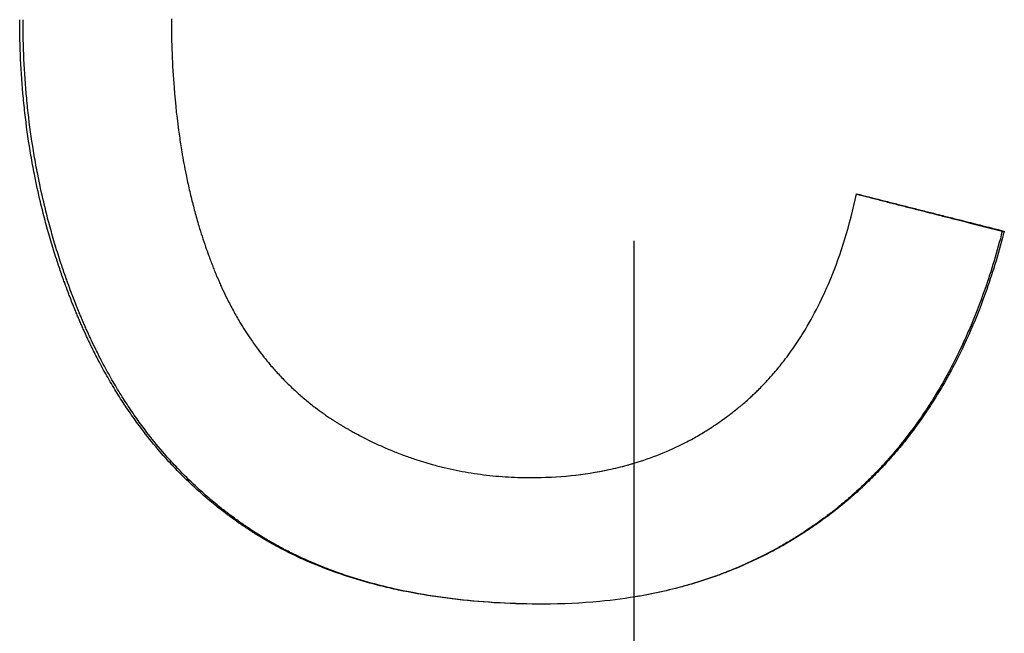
# Model space of a CAD drawing. Extents: x -1.84 to 1.84, y -0.04 to 4.98.
# Tile 5 of 8: x -0.13 to 0.08, y 2.74 to 2.88. Entities that reach past the tile are written whole.
import ezdxf

# ---------------------------------------------------------------- set-up
doc = ezdxf.new("R2010")
doc.units = 0
doc.header["$MEASUREMENT"] = 0
doc.linetypes.add('CHAIN', pattern=[0.7087, 0.4724, -0.0591, 0.1181, -0.0591])
doc.layers.get('0').update_dxf_attribs({"linetype": 'CONTINUOUS'})

msp = doc.modelspace()

# ---------------------------------------------------------------- linework, layer by layer
at = {"linetype": 'CHAIN'}
msp.add_line((0, 4.9825), (0, -0.045), dxfattribs=at)
msp.add_line((0.07939, 2.83119), (0.07982, 2.83119))
for points, knots in [([(-0.01948, 2.75088), (-0.02271, 2.75088), (-0.02587, 2.75097), (-0.02895, 2.75113), (-0.03203, 2.7513), (-0.03504, 2.75154), (-0.03797, 2.75187), (-0.03943, 2.75204), (-0.04088, 2.75222), (-0.0423, 2.75243), (-0.04516, 2.75284), (-0.04794, 2.75334), (-0.05064, 2.75391), (-0.05199, 2.7542), (-0.05333, 2.75451), (-0.05464, 2.75484), (-0.05661, 2.75533), (-0.05854, 2.75588), (-0.06043, 2.75646), (-0.06231, 2.75705), (-0.06416, 2.75768), (-0.06596, 2.75836), (-0.06656, 2.75859), (-0.06716, 2.75882), (-0.06775, 2.75906), (-0.06893, 2.75953), (-0.07009, 2.76003), (-0.07124, 2.76054), (-0.07181, 2.7608), (-0.07238, 2.76106), (-0.07294, 2.76133), (-0.07379, 2.76173), (-0.07462, 2.76215), (-0.07544, 2.76257), (-0.07627, 2.76299), (-0.07708, 2.76343), (-0.07788, 2.76388), (-0.07855, 2.76425), (-0.07921, 2.76463), (-0.07986, 2.76502), (-0.07999, 2.7651), (-0.08012, 2.76518), (-0.08025, 2.76526), (-0.08064, 2.76549), (-0.08103, 2.76573), (-0.08142, 2.76597), (-0.08167, 2.76614), (-0.08193, 2.7663), (-0.08218, 2.76646), (-0.08256, 2.76671), (-0.08294, 2.76695), (-0.08332, 2.76721), (-0.08345, 2.76729), (-0.08357, 2.76737), (-0.0837, 2.76746), (-0.08395, 2.76763), (-0.0842, 2.76779), (-0.08444, 2.76796), (-0.08457, 2.76805), (-0.08469, 2.76814), (-0.08482, 2.76822), (-0.08506, 2.76839), (-0.08531, 2.76857), (-0.08556, 2.76874), (-0.08568, 2.76883), (-0.0858, 2.76891), (-0.08592, 2.769), (-0.08629, 2.76926), (-0.08666, 2.76953), (-0.08702, 2.7698), (-0.08726, 2.76998), (-0.0875, 2.77016), (-0.08774, 2.77034), (-0.08846, 2.77088), (-0.08917, 2.77143), (-0.08988, 2.772), (-0.09034, 2.77237), (-0.09081, 2.77275), (-0.09127, 2.77314), (-0.09219, 2.77391), (-0.0931, 2.77469), (-0.09399, 2.7755), (-0.09444, 2.7759), (-0.09488, 2.77631), (-0.09532, 2.77672), (-0.09663, 2.77796), (-0.09791, 2.77924), (-0.09916, 2.78056), (-0.09999, 2.78143), (-0.1008, 2.78233), (-0.1016, 2.78325), (-0.10281, 2.78462), (-0.10397, 2.78604), (-0.10511, 2.78749), (-0.10548, 2.78798), (-0.10586, 2.78847), (-0.10623, 2.78897), (-0.10697, 2.78995), (-0.10769, 2.79096), (-0.1084, 2.79199), (-0.10876, 2.7925), (-0.10911, 2.79302), (-0.10946, 2.79354), (-0.11015, 2.79459), (-0.11083, 2.79565), (-0.1115, 2.79673), (-0.11183, 2.79727), (-0.11216, 2.79782), (-0.11248, 2.79837), (-0.11313, 2.79946), (-0.11377, 2.80058), (-0.11438, 2.80172), (-0.11469, 2.80229), (-0.115, 2.80286), (-0.1153, 2.80344), (-0.11576, 2.8043), (-0.1162, 2.80518), (-0.11664, 2.80607), (-0.11678, 2.80636), (-0.11693, 2.80666), (-0.11707, 2.80695), (-0.11728, 2.8074), (-0.1175, 2.80785), (-0.11771, 2.8083), (-0.11778, 2.80845), (-0.11785, 2.8086), (-0.11792, 2.80876), (-0.11806, 2.80906), (-0.1182, 2.80936), (-0.11834, 2.80967), (-0.1184, 2.80982), (-0.11847, 2.80997), (-0.11854, 2.81012), (-0.11868, 2.81043), (-0.11881, 2.81074), (-0.11895, 2.81104), (-0.11902, 2.8112), (-0.11908, 2.81135), (-0.11915, 2.81151), (-0.11928, 2.81182), (-0.11942, 2.81213), (-0.11955, 2.81244), (-0.11962, 2.81259), (-0.11968, 2.81275), (-0.11975, 2.81291), (-0.11988, 2.81322), (-0.12001, 2.81353), (-0.12014, 2.81384), (-0.1202, 2.814), (-0.12027, 2.81416), (-0.12033, 2.81431), (-0.12046, 2.81463), (-0.12059, 2.81494), (-0.12071, 2.81525), (-0.12077, 2.81541), (-0.12084, 2.81557), (-0.1209, 2.81572), (-0.12109, 2.81619), (-0.12127, 2.81667), (-0.12145, 2.81714), (-0.12158, 2.81745), (-0.1217, 2.81777), (-0.12182, 2.81809), (-0.12206, 2.81872), (-0.12229, 2.81935), (-0.12252, 2.81999), (-0.12264, 2.8203), (-0.12275, 2.82062), (-0.12287, 2.82094), (-0.12321, 2.82189), (-0.12354, 2.82285), (-0.12386, 2.82381), (-0.12408, 2.82445), (-0.12429, 2.82509), (-0.12449, 2.82574), (-0.12491, 2.82703), (-0.1253, 2.82832), (-0.12568, 2.82962), (-0.12587, 2.83027), (-0.12606, 2.83092), (-0.12624, 2.83157), (-0.1266, 2.83287), (-0.12695, 2.83418), (-0.12728, 2.8355), (-0.12745, 2.83616), (-0.12761, 2.83682), (-0.12776, 2.83748), (-0.12823, 2.83946), (-0.12867, 2.84146), (-0.12906, 2.84347), (-0.12933, 2.84481), (-0.12958, 2.84615), (-0.12981, 2.8475), (-0.13027, 2.85021), (-0.13067, 2.85293), (-0.131, 2.85568), (-0.13116, 2.85706), (-0.13131, 2.85844), (-0.13144, 2.85982), (-0.13171, 2.8626), (-0.1319, 2.86539), (-0.13204, 2.86821), (-0.13217, 2.87103), (-0.13223, 2.87387), (-0.13223, 2.87674)], [0, 0, 0, 0, 0.125, 0.125, 0.125, 0.25, 0.25, 0.25, 0.3125, 0.3125, 0.3125, 0.4375, 0.4375, 0.4375, 0.5, 0.5, 0.5, 0.59375, 0.59375, 0.59375, 0.6875, 0.6875, 0.6875, 0.71875, 0.71875, 0.71875, 0.78125, 0.78125, 0.78125, 0.8125, 0.8125, 0.8125, 0.859375, 0.859375, 0.859375, 0.90625, 0.90625, 0.90625, 0.945312, 0.945312, 0.945312, 0.953125, 0.953125, 0.953125, 0.976562, 0.976562, 0.976562, 0.992188, 0.992188, 0.992188, 1.015625, 1.015625, 1.015625, 1.023438, 1.023438, 1.023438, 1.039062, 1.039062, 1.039062, 1.046875, 1.046875, 1.046875, 1.0625, 1.0625, 1.0625, 1.070312, 1.070312, 1.070312, 1.09375, 1.09375, 1.09375, 1.109375, 1.109375, 1.109375, 1.15625, 1.15625, 1.15625, 1.1875, 1.1875, 1.1875, 1.25, 1.25, 1.25, 1.28125, 1.28125, 1.28125, 1.375, 1.375, 1.375, 1.4375, 1.4375, 1.4375, 1.53125, 1.53125, 1.53125, 1.5625, 1.5625, 1.5625, 1.625, 1.625, 1.625, 1.65625, 1.65625, 1.65625, 1.71875, 1.71875, 1.71875, 1.75, 1.75, 1.75, 1.8125, 1.8125, 1.8125, 1.84375, 1.84375, 1.84375, 1.890625, 1.890625, 1.890625, 1.90625, 1.90625, 1.90625, 1.929688, 1.929688, 1.929688, 1.9375, 1.9375, 1.9375, 1.953125, 1.953125, 1.953125, 1.960938, 1.960938, 1.960938, 1.976562, 1.976562, 1.976562, 1.984375, 1.984375, 1.984375, 2, 2, 2, 2.007812, 2.007812, 2.007812, 2.023438, 2.023438, 2.023438, 2.03125, 2.03125, 2.03125, 2.046875, 2.046875, 2.046875, 2.054688, 2.054688, 2.054688, 2.078125, 2.078125, 2.078125, 2.09375, 2.09375, 2.09375, 2.125, 2.125, 2.125, 2.140625, 2.140625, 2.140625, 2.1875, 2.1875, 2.1875, 2.21875, 2.21875, 2.21875, 2.28125, 2.28125, 2.28125, 2.3125, 2.3125, 2.3125, 2.375, 2.375, 2.375, 2.40625, 2.40625, 2.40625, 2.5, 2.5, 2.5, 2.5625, 2.5625, 2.5625, 2.6875, 2.6875, 2.6875, 2.75, 2.75, 2.75, 2.875, 2.875, 2.875, 3, 3, 3, 3]), ([(-0.01948, 2.75088), (-0.02266, 2.75089), (-0.02576, 2.75097), (-0.02879, 2.75113), (-0.03186, 2.7513), (-0.03485, 2.75154), (-0.03776, 2.75187), (-0.03922, 2.75204), (-0.04066, 2.75222), (-0.04208, 2.75243), (-0.04491, 2.75284), (-0.04768, 2.75334), (-0.05037, 2.75391), (-0.05171, 2.7542), (-0.05304, 2.75451), (-0.05434, 2.75484), (-0.05631, 2.75533), (-0.05822, 2.75588), (-0.0601, 2.75646), (-0.06073, 2.75666), (-0.06135, 2.75686), (-0.06196, 2.75707), (-0.06319, 2.75748), (-0.06441, 2.75791), (-0.0656, 2.75836), (-0.0662, 2.75859), (-0.06679, 2.75882), (-0.06738, 2.75906), (-0.06856, 2.75953), (-0.06971, 2.76003), (-0.07085, 2.76054), (-0.07142, 2.7608), (-0.07199, 2.76106), (-0.07255, 2.76133), (-0.07338, 2.76173), (-0.07421, 2.76215), (-0.07503, 2.76257), (-0.07531, 2.76271), (-0.07558, 2.76285), (-0.07585, 2.763), (-0.07639, 2.76329), (-0.07693, 2.76358), (-0.07746, 2.76388), (-0.07772, 2.76403), (-0.07799, 2.76418), (-0.07825, 2.76433), (-0.07865, 2.76456), (-0.07904, 2.76479), (-0.07943, 2.76502), (-0.07956, 2.7651), (-0.07969, 2.76518), (-0.07982, 2.76526), (-0.08008, 2.76542), (-0.08033, 2.76557), (-0.08059, 2.76573), (-0.08072, 2.76581), (-0.08085, 2.76589), (-0.08097, 2.76597), (-0.08123, 2.76614), (-0.08148, 2.7663), (-0.08174, 2.76646), (-0.08186, 2.76654), (-0.08199, 2.76662), (-0.08212, 2.76671), (-0.08237, 2.76687), (-0.08262, 2.76704), (-0.08287, 2.76721), (-0.08299, 2.76729), (-0.08312, 2.76737), (-0.08324, 2.76746), (-0.08349, 2.76763), (-0.08374, 2.76779), (-0.08399, 2.76796), (-0.08411, 2.76805), (-0.08423, 2.76814), (-0.08436, 2.76822), (-0.0846, 2.76839), (-0.08485, 2.76857), (-0.08509, 2.76874), (-0.08521, 2.76883), (-0.08534, 2.76891), (-0.08546, 2.769), (-0.08582, 2.76926), (-0.08619, 2.76953), (-0.08655, 2.7698), (-0.08679, 2.76998), (-0.08703, 2.77016), (-0.08727, 2.77034), (-0.08798, 2.77088), (-0.08869, 2.77143), (-0.08939, 2.772), (-0.08985, 2.77237), (-0.09032, 2.77275), (-0.09077, 2.77314), (-0.09169, 2.77391), (-0.09259, 2.77469), (-0.09348, 2.7755), (-0.09392, 2.7759), (-0.09436, 2.77631), (-0.0948, 2.77672), (-0.09611, 2.77796), (-0.09738, 2.77924), (-0.09862, 2.78056), (-0.09945, 2.78143), (-0.10026, 2.78233), (-0.10105, 2.78325), (-0.10225, 2.78462), (-0.10341, 2.78604), (-0.10454, 2.78749), (-0.10491, 2.78798), (-0.10528, 2.78847), (-0.10565, 2.78897), (-0.10639, 2.78995), (-0.10711, 2.79096), (-0.10782, 2.79199), (-0.10817, 2.7925), (-0.10852, 2.79302), (-0.10886, 2.79354), (-0.10955, 2.79459), (-0.11023, 2.79565), (-0.11089, 2.79673), (-0.11122, 2.79727), (-0.11155, 2.79782), (-0.11187, 2.79837), (-0.11252, 2.79946), (-0.11315, 2.80058), (-0.11376, 2.80172), (-0.11407, 2.80229), (-0.11438, 2.80286), (-0.11468, 2.80344), (-0.11513, 2.8043), (-0.11557, 2.80518), (-0.116, 2.80607), (-0.11615, 2.80636), (-0.11629, 2.80666), (-0.11643, 2.80695), (-0.11665, 2.8074), (-0.11686, 2.80785), (-0.11707, 2.8083), (-0.11714, 2.80845), (-0.11721, 2.8086), (-0.11728, 2.80876), (-0.11742, 2.80906), (-0.11756, 2.80936), (-0.11769, 2.80967), (-0.11776, 2.80982), (-0.11783, 2.80997), (-0.1179, 2.81012), (-0.11803, 2.81043), (-0.11817, 2.81074), (-0.1183, 2.81104), (-0.11837, 2.8112), (-0.11844, 2.81135), (-0.1185, 2.81151), (-0.11864, 2.81182), (-0.11877, 2.81213), (-0.1189, 2.81244), (-0.11897, 2.81259), (-0.11903, 2.81275), (-0.1191, 2.81291), (-0.11923, 2.81322), (-0.11936, 2.81353), (-0.11949, 2.81384), (-0.11955, 2.814), (-0.11961, 2.81416), (-0.11968, 2.81431), (-0.11981, 2.81463), (-0.11993, 2.81494), (-0.12006, 2.81525), (-0.12012, 2.81541), (-0.12018, 2.81557), (-0.12024, 2.81572), (-0.12043, 2.81619), (-0.12061, 2.81667), (-0.1208, 2.81714), (-0.12092, 2.81745), (-0.12104, 2.81777), (-0.12116, 2.81809), (-0.12139, 2.81872), (-0.12163, 2.81935), (-0.12186, 2.81999), (-0.12197, 2.8203), (-0.12209, 2.82062), (-0.1222, 2.82094), (-0.12254, 2.82189), (-0.12287, 2.82285), (-0.12319, 2.82381), (-0.1234, 2.82445), (-0.12361, 2.82509), (-0.12382, 2.82574), (-0.12423, 2.82703), (-0.12462, 2.82832), (-0.125, 2.82962), (-0.12519, 2.83027), (-0.12537, 2.83092), (-0.12555, 2.83157), (-0.12592, 2.83287), (-0.12626, 2.83418), (-0.12659, 2.8355), (-0.12675, 2.83616), (-0.12691, 2.83682), (-0.12707, 2.83748), (-0.12754, 2.83946), (-0.12797, 2.84146), (-0.12836, 2.84347), (-0.12863, 2.84481), (-0.12887, 2.84615), (-0.1291, 2.8475), (-0.12956, 2.85021), (-0.12996, 2.85293), (-0.13029, 2.85568), (-0.13045, 2.85706), (-0.1306, 2.85844), (-0.13073, 2.85982), (-0.13099, 2.8626), (-0.13119, 2.86539), (-0.13132, 2.86821), (-0.13145, 2.87103), (-0.13152, 2.87387), (-0.13152, 2.87674)], [0.00137, 0.00137, 0.00137, 0.00137, 0.125, 0.125, 0.125, 0.25, 0.25, 0.25, 0.3125, 0.3125, 0.3125, 0.4375, 0.4375, 0.4375, 0.5, 0.5, 0.5, 0.59375, 0.59375, 0.59375, 0.625, 0.625, 0.625, 0.6875, 0.6875, 0.6875, 0.71875, 0.71875, 0.71875, 0.78125, 0.78125, 0.78125, 0.8125, 0.8125, 0.8125, 0.859375, 0.859375, 0.859375, 0.875, 0.875, 0.875, 0.90625, 0.90625, 0.90625, 0.921875, 0.921875, 0.921875, 0.945312, 0.945312, 0.945312, 0.953125, 0.953125, 0.953125, 0.96875, 0.96875, 0.96875, 0.976562, 0.976562, 0.976562, 0.992188, 0.992188, 0.992188, 1, 1, 1, 1.015625, 1.015625, 1.015625, 1.023438, 1.023438, 1.023438, 1.039062, 1.039062, 1.039062, 1.046875, 1.046875, 1.046875, 1.0625, 1.0625, 1.0625, 1.070312, 1.070312, 1.070312, 1.09375, 1.09375, 1.09375, 1.109375, 1.109375, 1.109375, 1.15625, 1.15625, 1.15625, 1.1875, 1.1875, 1.1875, 1.25, 1.25, 1.25, 1.28125, 1.28125, 1.28125, 1.375, 1.375, 1.375, 1.4375, 1.4375, 1.4375, 1.53125, 1.53125, 1.53125, 1.5625, 1.5625, 1.5625, 1.625, 1.625, 1.625, 1.65625, 1.65625, 1.65625, 1.71875, 1.71875, 1.71875, 1.75, 1.75, 1.75, 1.8125, 1.8125, 1.8125, 1.84375, 1.84375, 1.84375, 1.890625, 1.890625, 1.890625, 1.90625, 1.90625, 1.90625, 1.929688, 1.929688, 1.929688, 1.9375, 1.9375, 1.9375, 1.953125, 1.953125, 1.953125, 1.960938, 1.960938, 1.960938, 1.976562, 1.976562, 1.976562, 1.984375, 1.984375, 1.984375, 2, 2, 2, 2.007812, 2.007812, 2.007812, 2.023438, 2.023438, 2.023438, 2.03125, 2.03125, 2.03125, 2.046875, 2.046875, 2.046875, 2.054688, 2.054688, 2.054688, 2.078125, 2.078125, 2.078125, 2.09375, 2.09375, 2.09375, 2.125, 2.125, 2.125, 2.140625, 2.140625, 2.140625, 2.1875, 2.1875, 2.1875, 2.21875, 2.21875, 2.21875, 2.28125, 2.28125, 2.28125, 2.3125, 2.3125, 2.3125, 2.375, 2.375, 2.375, 2.40625, 2.40625, 2.40625, 2.5, 2.5, 2.5, 2.5625, 2.5625, 2.5625, 2.6875, 2.6875, 2.6875, 2.75, 2.75, 2.75, 2.875, 2.875, 2.875, 3, 3, 3, 3]), ([(-0.09956, 2.87692), (-0.09956, 2.87438), (-0.09951, 2.87187), (-0.09942, 2.8694), (-0.09932, 2.86694), (-0.09918, 2.86451), (-0.099, 2.86213), (-0.09872, 2.85855), (-0.09833, 2.85506), (-0.09784, 2.85166), (-0.09768, 2.85053), (-0.0975, 2.84941), (-0.09732, 2.84829), (-0.09704, 2.84662), (-0.09673, 2.84498), (-0.0964, 2.84335), (-0.09629, 2.84281), (-0.09618, 2.84227), (-0.09606, 2.84174), (-0.09583, 2.84066), (-0.09558, 2.8396), (-0.09532, 2.83855), (-0.0952, 2.83802), (-0.09507, 2.8375), (-0.09493, 2.83698), (-0.09466, 2.83593), (-0.09438, 2.8349), (-0.09409, 2.83388), (-0.09395, 2.83337), (-0.0938, 2.83286), (-0.09365, 2.83235), (-0.09342, 2.83159), (-0.09318, 2.83084), (-0.09294, 2.83009), (-0.0927, 2.82934), (-0.09246, 2.8286), (-0.0922, 2.82786), (-0.09199, 2.82725), (-0.09178, 2.82664), (-0.09156, 2.82603), (-0.09142, 2.82567), (-0.09129, 2.8253), (-0.09115, 2.82494), (-0.09102, 2.82458), (-0.09088, 2.82422), (-0.09074, 2.82386), (-0.0906, 2.82351), (-0.09046, 2.82315), (-0.09032, 2.82279), (-0.09018, 2.82244), (-0.09004, 2.82209), (-0.08989, 2.82174), (-0.08984, 2.82162), (-0.08979, 2.8215), (-0.08974, 2.82139), (-0.08964, 2.82116), (-0.08955, 2.82092), (-0.08945, 2.82069), (-0.0894, 2.82058), (-0.08935, 2.82046), (-0.0893, 2.82035), (-0.08915, 2.82), (-0.08899, 2.81966), (-0.08884, 2.81932), (-0.08874, 2.81909), (-0.08863, 2.81887), (-0.08853, 2.81864), (-0.08822, 2.81797), (-0.08789, 2.8173), (-0.08757, 2.81664), (-0.08735, 2.81621), (-0.08713, 2.81577), (-0.0869, 2.81534), (-0.08645, 2.81448), (-0.08599, 2.81363), (-0.08552, 2.8128), (-0.08528, 2.81238), (-0.08504, 2.81197), (-0.08479, 2.81156), (-0.08406, 2.81034), (-0.0833, 2.80915), (-0.08251, 2.80799), (-0.08199, 2.80722), (-0.08145, 2.80646), (-0.0809, 2.80572), (-0.08007, 2.80461), (-0.07922, 2.80353), (-0.07833, 2.80249), (-0.07804, 2.80214), (-0.07774, 2.8018), (-0.07744, 2.80146), (-0.07683, 2.80078), (-0.07622, 2.80011), (-0.07559, 2.79946), (-0.07528, 2.79914), (-0.07496, 2.79881), (-0.07464, 2.7985), (-0.074, 2.79786), (-0.07335, 2.79724), (-0.07268, 2.79664), (-0.07235, 2.79633), (-0.07201, 2.79604), (-0.07167, 2.79574), (-0.07099, 2.79515), (-0.0703, 2.79458), (-0.0696, 2.79402), (-0.06925, 2.79374), (-0.06889, 2.79346), (-0.06853, 2.79319), (-0.06799, 2.79278), (-0.06745, 2.79238), (-0.0669, 2.79199), (-0.06671, 2.79186), (-0.06653, 2.79173), (-0.06634, 2.7916), (-0.06606, 2.79141), (-0.06578, 2.79122), (-0.0655, 2.79103), (-0.06541, 2.79097), (-0.06531, 2.7909), (-0.06522, 2.79084), (-0.06503, 2.79072), (-0.06484, 2.79059), (-0.06465, 2.79047), (-0.06455, 2.79041), (-0.06446, 2.79035), (-0.06436, 2.79029), (-0.06417, 2.79016), (-0.06398, 2.79004), (-0.06379, 2.78992), (-0.06369, 2.78986), (-0.06359, 2.7898), (-0.0635, 2.78974), (-0.0633, 2.78963), (-0.06311, 2.78951), (-0.06291, 2.78939), (-0.06282, 2.78933), (-0.06272, 2.78927), (-0.06262, 2.78922), (-0.06243, 2.7891), (-0.06223, 2.78898), (-0.06203, 2.78887), (-0.06194, 2.78881), (-0.06184, 2.78875), (-0.06174, 2.7887), (-0.06154, 2.78858), (-0.06135, 2.78847), (-0.06115, 2.78836), (-0.06105, 2.7883), (-0.06095, 2.78825), (-0.06086, 2.78819), (-0.06056, 2.78803), (-0.06026, 2.78786), (-0.05997, 2.7877), (-0.05977, 2.78759), (-0.05957, 2.78749), (-0.05937, 2.78738), (-0.05898, 2.78717), (-0.05858, 2.78696), (-0.05818, 2.78675), (-0.05798, 2.78665), (-0.05778, 2.78655), (-0.05758, 2.78645), (-0.05698, 2.78615), (-0.05638, 2.78585), (-0.05577, 2.78557), (-0.05537, 2.78538), (-0.05497, 2.78519), (-0.05456, 2.78501), (-0.05375, 2.78464), (-0.05294, 2.78429), (-0.05212, 2.78395), (-0.05171, 2.78378), (-0.0513, 2.78362), (-0.05089, 2.78346), (-0.05007, 2.78314), (-0.04924, 2.78283), (-0.04841, 2.78253), (-0.04799, 2.78239), (-0.04758, 2.78225), (-0.04716, 2.78211), (-0.04591, 2.78169), (-0.04464, 2.7813), (-0.04337, 2.78095), (-0.04252, 2.78072), (-0.04167, 2.7805), (-0.04082, 2.78029), (-0.0391, 2.77988), (-0.03738, 2.77953), (-0.03563, 2.77924), (-0.03476, 2.77909), (-0.03388, 2.77896), (-0.033, 2.77884), (-0.03124, 2.77861), (-0.02946, 2.77843), (-0.02766, 2.77832), (-0.02587, 2.7782), (-0.02405, 2.77814), (-0.02223, 2.77814)], [0, 0, 0, 0, 0.125, 0.125, 0.125, 0.25, 0.25, 0.25, 0.4375, 0.4375, 0.4375, 0.5, 0.5, 0.5, 0.59375, 0.59375, 0.59375, 0.625, 0.625, 0.625, 0.6875, 0.6875, 0.6875, 0.71875, 0.71875, 0.71875, 0.78125, 0.78125, 0.78125, 0.8125, 0.8125, 0.8125, 0.859375, 0.859375, 0.859375, 0.90625, 0.90625, 0.90625, 0.945312, 0.945312, 0.945312, 0.96875, 0.96875, 0.96875, 0.992188, 0.992188, 0.992188, 1.015625, 1.015625, 1.015625, 1.039062, 1.039062, 1.039062, 1.046875, 1.046875, 1.046875, 1.0625, 1.0625, 1.0625, 1.070312, 1.070312, 1.070312, 1.09375, 1.09375, 1.09375, 1.109375, 1.109375, 1.109375, 1.15625, 1.15625, 1.15625, 1.1875, 1.1875, 1.1875, 1.25, 1.25, 1.25, 1.28125, 1.28125, 1.28125, 1.375, 1.375, 1.375, 1.4375, 1.4375, 1.4375, 1.53125, 1.53125, 1.53125, 1.5625, 1.5625, 1.5625, 1.625, 1.625, 1.625, 1.65625, 1.65625, 1.65625, 1.71875, 1.71875, 1.71875, 1.75, 1.75, 1.75, 1.8125, 1.8125, 1.8125, 1.84375, 1.84375, 1.84375, 1.890625, 1.890625, 1.890625, 1.90625, 1.90625, 1.90625, 1.929688, 1.929688, 1.929688, 1.9375, 1.9375, 1.9375, 1.953125, 1.953125, 1.953125, 1.960938, 1.960938, 1.960938, 1.976562, 1.976562, 1.976562, 1.984375, 1.984375, 1.984375, 2, 2, 2, 2.007812, 2.007812, 2.007812, 2.023438, 2.023438, 2.023438, 2.03125, 2.03125, 2.03125, 2.046875, 2.046875, 2.046875, 2.054688, 2.054688, 2.054688, 2.078125, 2.078125, 2.078125, 2.09375, 2.09375, 2.09375, 2.125, 2.125, 2.125, 2.140625, 2.140625, 2.140625, 2.1875, 2.1875, 2.1875, 2.21875, 2.21875, 2.21875, 2.28125, 2.28125, 2.28125, 2.3125, 2.3125, 2.3125, 2.375, 2.375, 2.375, 2.40625, 2.40625, 2.40625, 2.5, 2.5, 2.5, 2.5625, 2.5625, 2.5625, 2.6875, 2.6875, 2.6875, 2.75, 2.75, 2.75, 2.875, 2.875, 2.875, 3, 3, 3, 3]), ([(-0.02223, 2.77814), (-0.01926, 2.77814), (-0.01637, 2.77828), (-0.01355, 2.77857), (-0.01074, 2.77885), (-0.008, 2.77928), (-0.00534, 2.77985), (-0.004, 2.78013), (-0.00269, 2.78045), (-0.0014, 2.78081), (0.00054, 2.78134), (0.00244, 2.78196), (0.00429, 2.78265), (0.00615, 2.78334), (0.00796, 2.78412), (0.00973, 2.78497), (0.01032, 2.78525), (0.0109, 2.78555), (0.01148, 2.78585), (0.01235, 2.7863), (0.01321, 2.78678), (0.01406, 2.78727), (0.01491, 2.78776), (0.01574, 2.78828), (0.01657, 2.78881), (0.01726, 2.78926), (0.01794, 2.78971), (0.01861, 2.79019), (0.01875, 2.79028), (0.01888, 2.79038), (0.01902, 2.79047), (0.01942, 2.79076), (0.01982, 2.79105), (0.02022, 2.79135), (0.02048, 2.79154), (0.02075, 2.79174), (0.02101, 2.79195), (0.02134, 2.7922), (0.02166, 2.79246), (0.02199, 2.79272), (0.02205, 2.79277), (0.02212, 2.79282), (0.02218, 2.79287), (0.02251, 2.79313), (0.02283, 2.7934), (0.02315, 2.79367), (0.02321, 2.79372), (0.02328, 2.79377), (0.02334, 2.79383), (0.02372, 2.79415), (0.0241, 2.79448), (0.02448, 2.79481), (0.0246, 2.79492), (0.02472, 2.79504), (0.02485, 2.79515), (0.0251, 2.79537), (0.02534, 2.7956), (0.02559, 2.79583), (0.02571, 2.79594), (0.02583, 2.79606), (0.02595, 2.79617), (0.0262, 2.7964), (0.02644, 2.79663), (0.02668, 2.79687), (0.0268, 2.79699), (0.02692, 2.79711), (0.02703, 2.79722), (0.02739, 2.79758), (0.02774, 2.79794), (0.02809, 2.79831), (0.02832, 2.79855), (0.02856, 2.7988), (0.02878, 2.79904), (0.02924, 2.79954), (0.02969, 2.80005), (0.03014, 2.80056), (0.03036, 2.80082), (0.03058, 2.80108), (0.0308, 2.80134), (0.03146, 2.80212), (0.0321, 2.80292), (0.03272, 2.80375), (0.03314, 2.80429), (0.03355, 2.80485), (0.03395, 2.80542), (0.03476, 2.80655), (0.03554, 2.80771), (0.03629, 2.80892), (0.03666, 2.80952), (0.03703, 2.81012), (0.03739, 2.81074), (0.03848, 2.8126), (0.0395, 2.81453), (0.04046, 2.81654), (0.0411, 2.81788), (0.04172, 2.81925), (0.0423, 2.82066), (0.04348, 2.82348), (0.04454, 2.82644), (0.04549, 2.82953), (0.04644, 2.83263), (0.04728, 2.83586), (0.04801, 2.83924)], [0, 0, 0, 0, 0.166667, 0.166667, 0.166667, 0.333333, 0.333333, 0.333333, 0.416667, 0.416667, 0.416667, 0.541667, 0.541667, 0.541667, 0.666667, 0.666667, 0.666667, 0.708333, 0.708333, 0.708333, 0.770833, 0.770833, 0.770833, 0.833333, 0.833333, 0.833333, 0.885417, 0.885417, 0.885417, 0.895833, 0.895833, 0.895833, 0.927083, 0.927083, 0.927083, 0.947917, 0.947917, 0.947917, 0.973958, 0.973958, 0.973958, 0.979167, 0.979167, 0.979167, 1.005208, 1.005208, 1.005208, 1.010417, 1.010417, 1.010417, 1.041667, 1.041667, 1.041667, 1.052083, 1.052083, 1.052083, 1.072917, 1.072917, 1.072917, 1.083333, 1.083333, 1.083333, 1.104167, 1.104167, 1.104167, 1.114583, 1.114583, 1.114583, 1.145833, 1.145833, 1.145833, 1.166667, 1.166667, 1.166667, 1.208333, 1.208333, 1.208333, 1.229167, 1.229167, 1.229167, 1.291667, 1.291667, 1.291667, 1.333333, 1.333333, 1.333333, 1.416667, 1.416667, 1.416667, 1.458333, 1.458333, 1.458333, 1.583333, 1.583333, 1.583333, 1.666667, 1.666667, 1.666667, 1.833333, 1.833333, 1.833333, 2, 2, 2, 2]), ([(0.048, 2.83918), (0.0488, 2.83897), (0.04959, 2.83877), (0.05039, 2.83857), (0.05127, 2.83834), (0.05215, 2.83812), (0.05303, 2.8379), (0.05347, 2.83778), (0.05391, 2.83767), (0.05435, 2.83756), (0.05522, 2.83734), (0.0561, 2.83711), (0.05698, 2.83689), (0.05742, 2.83678), (0.05786, 2.83667), (0.0583, 2.83655), (0.05918, 2.83633), (0.06006, 2.83611), (0.06094, 2.83588), (0.06138, 2.83577), (0.06182, 2.83566), (0.06226, 2.83555), (0.06357, 2.83521), (0.06489, 2.83488), (0.06621, 2.83454), (0.06709, 2.83432), (0.06797, 2.8341), (0.06885, 2.83387), (0.06929, 2.83376), (0.06972, 2.83365), (0.07016, 2.83354), (0.07324, 2.83275), (0.07631, 2.83197), (0.07939, 2.83119)], [0.00065031, 0.00065031, 0.00065031, 0.00065031, 0.00694926, 0.00694926, 0.00694926, 0.01389853, 0.01389853, 0.01389853, 0.01737316, 0.01737316, 0.01737316, 0.02432242, 0.02432242, 0.02432242, 0.02779705, 0.02779705, 0.02779705, 0.03474631, 0.03474631, 0.03474631, 0.03822094, 0.03822094, 0.03822094, 0.04864484, 0.04864484, 0.04864484, 0.0555941, 0.0555941, 0.0555941, 0.05906873, 0.05906873, 0.05906873, 0.08339115, 0.08339115, 0.08339115, 0.08339115]), ([(0.04801, 2.83924), (0.04978, 2.83879), (0.05155, 2.83834), (0.05332, 2.8379), (0.05376, 2.83778), (0.0542, 2.83767), (0.05464, 2.83756), (0.05553, 2.83734), (0.05641, 2.83711), (0.05729, 2.83689), (0.05773, 2.83678), (0.05818, 2.83667), (0.05862, 2.83655), (0.0595, 2.83633), (0.06039, 2.83611), (0.06127, 2.83588), (0.06171, 2.83577), (0.06215, 2.83566), (0.06259, 2.83555), (0.06348, 2.83533), (0.06436, 2.8351), (0.06525, 2.83488), (0.06569, 2.83477), (0.06613, 2.83465), (0.06657, 2.83454), (0.06745, 2.83432), (0.06834, 2.8341), (0.06922, 2.83387), (0.06966, 2.83376), (0.07011, 2.83365), (0.07055, 2.83354), (0.07187, 2.8332), (0.0732, 2.83287), (0.07452, 2.83253), (0.07629, 2.83208), (0.07806, 2.83164), (0.07982, 2.83119)], [0, 0, 0, 0, 0.01389853, 0.01389853, 0.01389853, 0.01737316, 0.01737316, 0.01737316, 0.02432242, 0.02432242, 0.02432242, 0.02779705, 0.02779705, 0.02779705, 0.03474631, 0.03474631, 0.03474631, 0.03822094, 0.03822094, 0.03822094, 0.04517021, 0.04517021, 0.04517021, 0.04864484, 0.04864484, 0.04864484, 0.0555941, 0.0555941, 0.0555941, 0.05906873, 0.05906873, 0.05906873, 0.06949263, 0.06949263, 0.06949263, 0.08339115, 0.08339115, 0.08339115, 0.08339115]), ([(0.07982, 2.83119), (0.07871, 2.82684), (0.07744, 2.82266), (0.07603, 2.81866), (0.07498, 2.81565), (0.07384, 2.81274), (0.07261, 2.80993), (0.07139, 2.80712), (0.07009, 2.80441), (0.0687, 2.80179), (0.06824, 2.80092), (0.06777, 2.80006), (0.06729, 2.79921), (0.06632, 2.7975), (0.06533, 2.79584), (0.06429, 2.79423), (0.06378, 2.79342), (0.06325, 2.79262), (0.06271, 2.79184), (0.06164, 2.79026), (0.06053, 2.78873), (0.05939, 2.78725), (0.05882, 2.7865), (0.05824, 2.78577), (0.05765, 2.78505), (0.05676, 2.78396), (0.05585, 2.78291), (0.05493, 2.78187), (0.05462, 2.78153), (0.05431, 2.78118), (0.05399, 2.78084), (0.05337, 2.78016), (0.05273, 2.7795), (0.05208, 2.77884), (0.05176, 2.77851), (0.05144, 2.77818), (0.05111, 2.77786), (0.05045, 2.77721), (0.04979, 2.77658), (0.04912, 2.77595), (0.04878, 2.77564), (0.04844, 2.77533), (0.0481, 2.77502), (0.04742, 2.77441), (0.04673, 2.7738), (0.04603, 2.77321), (0.04568, 2.77291), (0.04532, 2.77262), (0.04497, 2.77233), (0.04444, 2.77189), (0.0439, 2.77146), (0.04336, 2.77104), (0.04318, 2.7709), (0.043, 2.77075), (0.04282, 2.77061), (0.04245, 2.77034), (0.04209, 2.77006), (0.04172, 2.76978), (0.04154, 2.76965), (0.04136, 2.76951), (0.04117, 2.76938), (0.04062, 2.76897), (0.04006, 2.76857), (0.0395, 2.76818), (0.03913, 2.76791), (0.03876, 2.76766), (0.03838, 2.7674), (0.03763, 2.76689), (0.03687, 2.76639), (0.0361, 2.7659), (0.03572, 2.76565), (0.03534, 2.76541), (0.03495, 2.76518), (0.03418, 2.7647), (0.0334, 2.76423), (0.03261, 2.76378), (0.03222, 2.76356), (0.03182, 2.76333), (0.03143, 2.76311), (0.03024, 2.76245), (0.02903, 2.76182), (0.02781, 2.76121), (0.027, 2.7608), (0.02618, 2.76041), (0.02535, 2.76003), (0.0237, 2.75927), (0.02202, 2.75855), (0.02032, 2.75789), (0.01946, 2.75755), (0.0186, 2.75723), (0.01773, 2.75692), (0.016, 2.7563), (0.01424, 2.75573), (0.01245, 2.75521), (0.01156, 2.75495), (0.01066, 2.7547), (0.00975, 2.75446), (0.00794, 2.75398), (0.0061, 2.75355), (0.00423, 2.75317), (0.00329, 2.75298), (0.00235, 2.7528), (0.00141, 2.75263), (-0.00144, 2.75213), (-0.00434, 2.75174), (-0.0073, 2.75146), (-0.01126, 2.75107), (-0.01531, 2.75088), (-0.01948, 2.75088)], [0, 0, 0, 0, 0.166667, 0.166667, 0.166667, 0.291667, 0.291667, 0.291667, 0.416667, 0.416667, 0.416667, 0.458333, 0.458333, 0.458333, 0.541667, 0.541667, 0.541667, 0.583333, 0.583333, 0.583333, 0.666667, 0.666667, 0.666667, 0.708333, 0.708333, 0.708333, 0.770833, 0.770833, 0.770833, 0.791667, 0.791667, 0.791667, 0.833333, 0.833333, 0.833333, 0.854167, 0.854167, 0.854167, 0.895833, 0.895833, 0.895833, 0.916667, 0.916667, 0.916667, 0.958333, 0.958333, 0.958333, 0.979167, 0.979167, 0.979167, 1.010417, 1.010417, 1.010417, 1.020833, 1.020833, 1.020833, 1.041667, 1.041667, 1.041667, 1.052083, 1.052083, 1.052083, 1.083333, 1.083333, 1.083333, 1.104167, 1.104167, 1.104167, 1.145833, 1.145833, 1.145833, 1.166667, 1.166667, 1.166667, 1.208333, 1.208333, 1.208333, 1.229167, 1.229167, 1.229167, 1.291667, 1.291667, 1.291667, 1.333333, 1.333333, 1.333333, 1.416667, 1.416667, 1.416667, 1.458333, 1.458333, 1.458333, 1.541667, 1.541667, 1.541667, 1.583333, 1.583333, 1.583333, 1.666667, 1.666667, 1.666667, 1.708333, 1.708333, 1.708333, 1.833333, 1.833333, 1.833333, 2, 2, 2, 2]), ([(0.07939, 2.83119), (0.07828, 2.82684), (0.07702, 2.82266), (0.07562, 2.81866), (0.07457, 2.81565), (0.07344, 2.81274), (0.07222, 2.80993), (0.07181, 2.809), (0.0714, 2.80807), (0.07098, 2.80715), (0.07013, 2.80532), (0.06925, 2.80354), (0.06833, 2.80179), (0.06787, 2.80092), (0.0674, 2.80006), (0.06692, 2.79921), (0.06597, 2.7975), (0.06497, 2.79584), (0.06394, 2.79423), (0.06343, 2.79342), (0.06291, 2.79262), (0.06237, 2.79184), (0.06131, 2.79026), (0.06021, 2.78873), (0.05907, 2.78725), (0.0585, 2.7865), (0.05792, 2.78577), (0.05733, 2.78505), (0.05645, 2.78396), (0.05555, 2.78291), (0.05463, 2.78187), (0.05432, 2.78153), (0.05401, 2.78118), (0.0537, 2.78084), (0.05308, 2.78016), (0.05244, 2.7795), (0.0518, 2.77884), (0.05148, 2.77851), (0.05116, 2.77818), (0.05083, 2.77786), (0.05018, 2.77721), (0.04952, 2.77658), (0.04885, 2.77595), (0.04852, 2.77564), (0.04818, 2.77533), (0.04784, 2.77502), (0.04733, 2.77456), (0.04682, 2.77411), (0.0463, 2.77366), (0.04613, 2.77351), (0.04595, 2.77336), (0.04578, 2.77321), (0.04552, 2.77299), (0.04525, 2.77277), (0.04499, 2.77255), (0.04473, 2.77233), (0.04446, 2.77211), (0.04419, 2.77189), (0.04411, 2.77182), (0.04402, 2.77175), (0.04393, 2.77168), (0.04375, 2.77153), (0.04357, 2.77139), (0.04339, 2.77125), (0.0433, 2.77118), (0.04321, 2.77111), (0.04312, 2.77104), (0.04294, 2.7709), (0.04276, 2.77075), (0.04258, 2.77061), (0.04249, 2.77054), (0.0424, 2.77048), (0.04231, 2.77041), (0.04204, 2.7702), (0.04177, 2.76999), (0.0415, 2.76978), (0.04131, 2.76965), (0.04113, 2.76951), (0.04095, 2.76938), (0.0404, 2.76897), (0.03985, 2.76857), (0.03929, 2.76818), (0.03892, 2.76791), (0.03855, 2.76766), (0.03817, 2.7674), (0.03742, 2.76689), (0.03667, 2.76639), (0.03591, 2.7659), (0.03553, 2.76565), (0.03514, 2.76541), (0.03476, 2.76518), (0.03399, 2.7647), (0.03322, 2.76423), (0.03243, 2.76378), (0.03204, 2.76356), (0.03165, 2.76333), (0.03126, 2.76311), (0.03007, 2.76245), (0.02888, 2.76182), (0.02766, 2.76121), (0.02685, 2.7608), (0.02604, 2.76041), (0.02522, 2.76003), (0.02357, 2.75927), (0.0219, 2.75855), (0.02021, 2.75789), (0.01936, 2.75755), (0.0185, 2.75723), (0.01764, 2.75692), (0.01591, 2.7563), (0.01416, 2.75573), (0.01239, 2.75521), (0.0115, 2.75495), (0.0106, 2.7547), (0.0097, 2.75446), (0.00789, 2.75398), (0.00606, 2.75355), (0.0042, 2.75317), (0.00328, 2.75298), (0.00234, 2.7528), (0.0014, 2.75263), (0.00093, 2.75255), (0.00047, 2.75247), (0, 2.7524)], [0, 0, 0, 0, 0.166667, 0.166667, 0.166667, 0.291667, 0.291667, 0.291667, 0.333333, 0.333333, 0.333333, 0.416667, 0.416667, 0.416667, 0.458333, 0.458333, 0.458333, 0.541667, 0.541667, 0.541667, 0.583333, 0.583333, 0.583333, 0.666667, 0.666667, 0.666667, 0.708333, 0.708333, 0.708333, 0.770833, 0.770833, 0.770833, 0.791667, 0.791667, 0.791667, 0.833333, 0.833333, 0.833333, 0.854167, 0.854167, 0.854167, 0.895833, 0.895833, 0.895833, 0.916667, 0.916667, 0.916667, 0.947917, 0.947917, 0.947917, 0.958333, 0.958333, 0.958333, 0.973958, 0.973958, 0.973958, 0.989583, 0.989583, 0.989583, 0.994792, 0.994792, 0.994792, 1.005208, 1.005208, 1.005208, 1.010417, 1.010417, 1.010417, 1.020833, 1.020833, 1.020833, 1.026042, 1.026042, 1.026042, 1.041667, 1.041667, 1.041667, 1.052083, 1.052083, 1.052083, 1.083333, 1.083333, 1.083333, 1.104167, 1.104167, 1.104167, 1.145833, 1.145833, 1.145833, 1.166667, 1.166667, 1.166667, 1.208333, 1.208333, 1.208333, 1.229167, 1.229167, 1.229167, 1.291667, 1.291667, 1.291667, 1.333333, 1.333333, 1.333333, 1.416667, 1.416667, 1.416667, 1.458333, 1.458333, 1.458333, 1.541667, 1.541667, 1.541667, 1.583333, 1.583333, 1.583333, 1.666667, 1.666667, 1.666667, 1.708333, 1.708333, 1.708333, 1.728858, 1.728858, 1.728858, 1.728858]), ([(-0.0221, 2.77814), (-0.01915, 2.77814), (-0.01628, 2.77828), (-0.01348, 2.77857), (-0.01068, 2.77885), (-0.00795, 2.77928), (-0.00531, 2.77985), (-0.00398, 2.78013), (-0.00268, 2.78045), (-0.00139, 2.78081), (-0.00092, 2.78094), (-0.00046, 2.78107), (0, 2.78121)], [0, 0, 0, 0, 0.1666667, 0.1666667, 0.1666667, 0.3333333, 0.3333333, 0.3333333, 0.4166667, 0.4166667, 0.4166667, 0.4468698, 0.4468698, 0.4468698, 0.4468698])]:
    msp.add_open_spline(points, degree=3, knots=knots)

doc.saveas('drawing.dxf')
